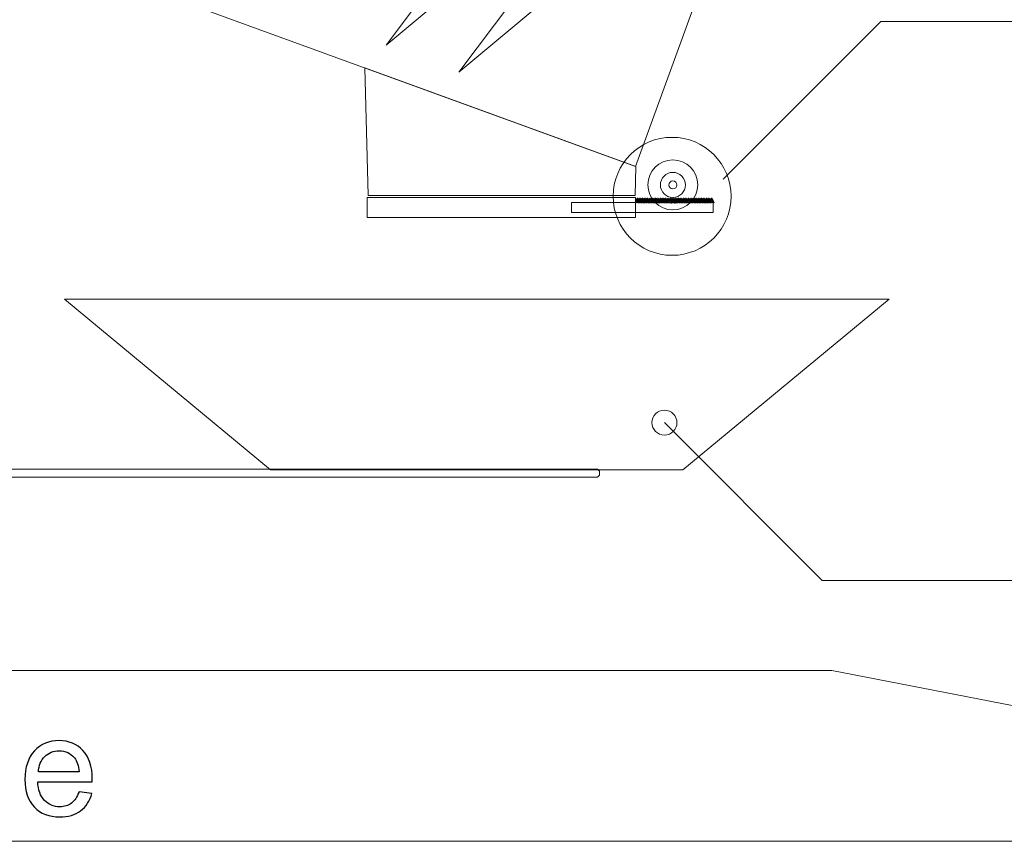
# Model space of a CAD drawing. Header units: millimetres. Extents: x -658 to -175, y -157 to 178.
# Tile 16 of 41: x -412 to -314, y -143 to -61. Entities that reach past the tile are written whole.
import ezdxf

# ---------------------------------------------------------------- set-up
doc = ezdxf.new("R2010")
doc.units = ezdxf.units.MM
doc.header["$MEASUREMENT"] = 0
doc.layers.add('Layer 1', color=7, linetype='Continuous')

msp = doc.modelspace()

# ---------------------------------------------------------------- linework, layer by layer
at = {"layer": 'Layer 1', "color": 2, "lineweight": 20}
msp.add_ellipse((-347.1315, -77.7979), major_axis=(0, 2.5), ratio=1, dxfattribs=at)
at = {"layer": 'Layer 1', "color": 7, "lineweight": 20}
for points in [[(-438.8393, 7.0029), (-438.8393, 7.0029), (-334.4894, -30.9773), (-334.4894, -30.9773), (-334.4894, -30.9773), (-334.4894, -30.9773), (-350.8551, -75.9417), (-350.8551, -75.9417), (-350.8551, -75.9417), (-350.8551, -75.9417), (-455.205, -37.9615), (-455.205, -37.9615), (-455.205, -37.9615), (-455.205, -37.9615), (-438.8393, 7.0029), (-438.8393, 7.0029)], [(-347.1315, -76.5479), (-346.4412, -76.5479), (-345.8815, -77.1076), (-345.8815, -77.7979), (-345.8815, -77.7979), (-345.8815, -78.4882), (-346.4412, -79.0479), (-347.1315, -79.0479), (-347.1315, -79.0479), (-347.8218, -79.0479), (-348.3815, -78.4882), (-348.3815, -77.7979), (-348.3815, -77.7979), (-348.3815, -77.1076), (-347.8218, -76.5479), (-347.1315, -76.5479)], [(-387.3849, -106.3078), (-387.3849, -106.3078), (-346.1264, -106.3078), (-346.1264, -106.3078), (-346.1264, -106.3078), (-346.1264, -106.3078), (-325.4971, -89.2217), (-325.4971, -89.2217), (-325.4971, -89.2217), (-325.4971, -89.2217), (-408.0141, -89.2217), (-408.0141, -89.2217), (-408.0141, -89.2217), (-408.0141, -89.2217), (-387.3849, -106.3078), (-387.3849, -106.3078)]]:
    msp.add_open_spline(points, degree=3, knots=[0, 0, 0, 0, 0.2, 0.2, 0.2, 0.2, 0.4, 0.4, 0.4, 0.4, 0.6, 0.6, 0.6, 0.6, 1, 1, 1, 1], dxfattribs=at)
at = {"layer": 'Layer 1', "color": 254, "lineweight": 20}
for points in [[(-366.4228, -55.932), (-366.4228, -55.932), (-359.2196, -36.1412), (-359.2196, -36.1412), (-359.2196, -36.1412), (-359.2196, -36.1412), (-349.7021, -27.3204), (-349.7021, -27.3204), (-349.7021, -27.3204), (-349.7021, -27.3204), (-355.9605, -37.3541), (-355.9605, -37.3541), (-355.9605, -37.3541), (-355.9605, -37.3541), (-375.8333, -63.803), (-375.8333, -63.803), (-375.8333, -63.803), (-375.8333, -63.803), (-366.4228, -55.932), (-366.4228, -55.932)], [(-359.1286, -58.6575), (-359.1286, -58.6575), (-351.9254, -38.8667), (-351.9254, -38.8667), (-351.9254, -38.8667), (-351.9254, -38.8667), (-342.4079, -30.0459), (-342.4079, -30.0459), (-342.4079, -30.0459), (-342.4079, -30.0459), (-348.6663, -40.0796), (-348.6663, -40.0796), (-348.6663, -40.0796), (-348.6663, -40.0796), (-368.5391, -66.5285), (-368.5391, -66.5285), (-368.5391, -66.5285), (-368.5391, -66.5285), (-359.1286, -58.6575), (-359.1286, -58.6575)]]:
    msp.add_open_spline(points, degree=3, knots=[0, 0, 0, 0, 0.1666667, 0.1666667, 0.1666667, 0.1666667, 0.3333333, 0.3333333, 0.3333333, 0.3333333, 0.5, 0.5, 0.5, 0.5, 0.6666667, 0.6666667, 0.6666667, 0.6666667, 1, 1, 1, 1], dxfattribs=at)
at = {"layer": 'Layer 1', "color": 250, "lineweight": 20}
for points in [[(-326.3207, -61.4485), (-326.3207, -61.4485), (-342.1081, -77.2359), (-342.1081, -77.2359)], [(-326.3207, -61.4485), (-326.3207, -61.4485), (-289.7205, -61.4491), (-289.7205, -61.4491)], [(-332.1816, -117.3781), (-332.1816, -117.3781), (-347.969, -101.5907), (-347.969, -101.5907)], [(-332.1816, -117.3781), (-332.1816, -117.3781), (-295.5814, -117.3775), (-295.5814, -117.3775)]]:
    msp.add_open_spline(points, degree=3, dxfattribs=at)
for points, knots in [([(-377.9366, -66.0848), (-377.9366, -66.0848), (-350.8224, -75.956), (-350.8224, -75.956), (-350.8224, -75.956), (-350.8224, -75.956), (-350.8885, -78.8664), (-350.8885, -78.8664), (-350.8885, -78.8664), (-350.8885, -78.8664), (-377.6114, -78.8664), (-377.6114, -78.8664), (-377.6114, -78.8664), (-377.6114, -78.8664), (-377.9366, -66.0848), (-377.9366, -66.0848)], [0, 0, 0, 0, 0.2, 0.2, 0.2, 0.2, 0.4, 0.4, 0.4, 0.4, 0.6, 0.6, 0.6, 0.6, 1, 1, 1, 1]), ([(-347.1315, -77.3979), (-346.9106, -77.3979), (-346.7315, -77.577), (-346.7315, -77.7979), (-346.7315, -77.7979), (-346.7315, -78.0188), (-346.9106, -78.1979), (-347.1315, -78.1979), (-347.1315, -78.1979), (-347.3524, -78.1979), (-347.5315, -78.0188), (-347.5315, -77.7979), (-347.5315, -77.7979), (-347.5315, -77.577), (-347.3524, -77.3979), (-347.1315, -77.3979)], [0, 0, 0, 0, 0.2, 0.2, 0.2, 0.2, 0.4, 0.4, 0.4, 0.4, 0.6, 0.6, 0.6, 0.6, 1, 1, 1, 1]), ([(-377.7038, -79.0566), (-377.7038, -79.0566), (-350.8844, -79.0566), (-350.8844, -79.0566), (-350.8844, -79.0566), (-350.8844, -79.0566), (-350.8844, -81.0566), (-350.8844, -81.0566), (-350.8844, -81.0566), (-350.8844, -81.0566), (-377.7038, -81.0566), (-377.7038, -81.0566), (-377.7038, -81.0566), (-377.7038, -81.0566), (-377.7038, -79.0566), (-377.7038, -79.0566)], [0, 0, 0, 0, 0.2, 0.2, 0.2, 0.2, 0.4, 0.4, 0.4, 0.4, 0.6, 0.6, 0.6, 0.6, 1, 1, 1, 1]), ([(-357.2723, -79.5609), (-357.2723, -79.5609), (-343.108, -79.5609), (-343.108, -79.5609), (-343.108, -79.5609), (-343.108, -79.5609), (-343.108, -80.5609), (-343.108, -80.5609), (-343.108, -80.5609), (-343.108, -80.5609), (-357.2723, -80.5609), (-357.2723, -80.5609), (-357.2723, -80.5609), (-357.2723, -80.5609), (-357.2723, -79.5609), (-357.2723, -79.5609)], [0, 0, 0, 0, 0.2, 0.2, 0.2, 0.2, 0.4, 0.4, 0.4, 0.4, 0.6, 0.6, 0.6, 0.6, 1, 1, 1, 1]), ([(-347.969, -102.8407), (-347.2786, -102.8407), (-346.719, -102.2811), (-346.719, -101.5907), (-346.719, -101.5907), (-346.719, -100.9003), (-347.2786, -100.3407), (-347.969, -100.3407), (-347.969, -100.3407), (-348.6593, -100.3407), (-349.219, -100.9003), (-349.219, -101.5907), (-349.219, -101.5907), (-349.219, -102.2811), (-348.6593, -102.8407), (-347.969, -102.8407)], [0, 0, 0, 0, 0.2, 0.2, 0.2, 0.2, 0.4, 0.4, 0.4, 0.4, 0.6, 0.6, 0.6, 0.6, 1, 1, 1, 1]), ([(-502.573, -106.2558), (-502.573, -106.2558), (-354.6735, -106.2558), (-354.6735, -106.2558), (-354.6735, -106.2558), (-354.6735, -106.2558), (-354.4735, -106.4558), (-354.4735, -106.4558), (-354.4735, -106.4558), (-354.4735, -106.4558), (-354.4735, -106.8495), (-354.4735, -106.8495), (-354.4735, -106.8495), (-354.4735, -106.8495), (-354.6735, -107.0495), (-354.6735, -107.0495), (-354.6735, -107.0495), (-354.6735, -107.0495), (-502.573, -107.0495), (-502.573, -107.0495), (-502.573, -107.0495), (-502.573, -107.0495), (-502.773, -106.8495), (-502.773, -106.8495), (-502.773, -106.8495), (-502.773, -106.8495), (-502.773, -106.4558), (-502.773, -106.4558), (-502.773, -106.4558), (-502.773, -106.4558), (-502.573, -106.2558), (-502.573, -106.2558)], [0, 0, 0, 0, 0.1111111, 0.1111111, 0.1111111, 0.1111111, 0.2222222, 0.2222222, 0.2222222, 0.2222222, 0.3333333, 0.3333333, 0.3333333, 0.3333333, 0.4444444, 0.4444444, 0.4444444, 0.4444444, 0.5555556, 0.5555556, 0.5555556, 0.5555556, 0.6666667, 0.6666667, 0.6666667, 0.6666667, 0.7777778, 0.7777778, 0.7777778, 0.7777778, 1, 1, 1, 1])]:
    msp.add_open_spline(points, degree=3, knots=knots, dxfattribs=at)
at = {"layer": 'Layer 1', "color": 252, "lineweight": 20}
msp.add_open_spline([(-347.2087, -73.0374), (-343.9481, -73.0374), (-341.3048, -75.6806), (-341.3048, -78.9413), (-341.3048, -78.9413), (-341.3048, -82.2019), (-343.9481, -84.8451), (-347.2087, -84.8451), (-347.2087, -84.8451), (-350.4693, -84.8451), (-353.1126, -82.2019), (-353.1126, -78.9413), (-353.1126, -78.9413), (-353.1126, -75.6806), (-350.4693, -73.0374), (-347.2087, -73.0374)], degree=3, knots=[0, 0, 0, 0, 0.2, 0.2, 0.2, 0.2, 0.4, 0.4, 0.4, 0.4, 0.6, 0.6, 0.6, 0.6, 1, 1, 1, 1], dxfattribs=at)
at = {"layer": 'Layer 1', "color": 250}
for points, knots in [([(-350.7155, -79.1264), (-350.7155, -79.1264), (-350.8928, -79.5962), (-350.8928, -79.5962), (-350.8928, -79.5962), (-350.8928, -79.5962), (-350.8076, -79.5962), (-350.8076, -79.5962), (-350.8076, -79.5962), (-350.8076, -79.5962), (-350.7071, -79.3148), (-350.7071, -79.3148), (-350.7071, -79.3148), (-350.6962, -79.2845), (-350.6861, -79.253), (-350.6769, -79.2202), (-350.6769, -79.2202), (-350.6698, -79.245), (-350.66, -79.2747), (-350.6472, -79.3096), (-350.6472, -79.3096), (-350.6472, -79.3096), (-350.5428, -79.5962), (-350.5428, -79.5962), (-350.5428, -79.5962), (-350.5428, -79.5962), (-350.461, -79.5962), (-350.461, -79.5962), (-350.461, -79.5962), (-350.461, -79.5962), (-350.6389, -79.1264), (-350.6389, -79.1264), (-350.6389, -79.1264), (-350.6389, -79.1264), (-350.7155, -79.1264), (-350.7155, -79.1264)], [0, 0, 0, 0, 0.1, 0.1, 0.1, 0.1, 0.2, 0.2, 0.2, 0.2, 0.3, 0.3, 0.3, 0.3, 0.4, 0.4, 0.4, 0.4, 0.5, 0.5, 0.5, 0.5, 0.6, 0.6, 0.6, 0.6, 0.7, 0.7, 0.7, 0.7, 0.8, 0.8, 0.8, 0.8, 1, 1, 1, 1]), ([(-350.4592, -79.1183), (-350.4592, -79.1183), (-350.6365, -79.5881), (-350.6365, -79.5881), (-350.6365, -79.5881), (-350.6365, -79.5881), (-350.5513, -79.5881), (-350.5513, -79.5881), (-350.5513, -79.5881), (-350.5513, -79.5881), (-350.4508, -79.3067), (-350.4508, -79.3067), (-350.4508, -79.3067), (-350.4399, -79.2764), (-350.4298, -79.2449), (-350.4206, -79.2121), (-350.4206, -79.2121), (-350.4135, -79.2369), (-350.4037, -79.2666), (-350.3909, -79.3015), (-350.3909, -79.3015), (-350.3909, -79.3015), (-350.2865, -79.5881), (-350.2865, -79.5881), (-350.2865, -79.5881), (-350.2865, -79.5881), (-350.2047, -79.5881), (-350.2047, -79.5881), (-350.2047, -79.5881), (-350.2047, -79.5881), (-350.3826, -79.1183), (-350.3826, -79.1183), (-350.3826, -79.1183), (-350.3826, -79.1183), (-350.4592, -79.1183), (-350.4592, -79.1183)], [0, 0, 0, 0, 0.1, 0.1, 0.1, 0.1, 0.2, 0.2, 0.2, 0.2, 0.3, 0.3, 0.3, 0.3, 0.4, 0.4, 0.4, 0.4, 0.5, 0.5, 0.5, 0.5, 0.6, 0.6, 0.6, 0.6, 0.7, 0.7, 0.7, 0.7, 0.8, 0.8, 0.8, 0.8, 1, 1, 1, 1]), ([(-350.2053, -79.1296), (-350.2053, -79.1296), (-350.3826, -79.5994), (-350.3826, -79.5994), (-350.3826, -79.5994), (-350.3826, -79.5994), (-350.2974, -79.5994), (-350.2974, -79.5994), (-350.2974, -79.5994), (-350.2974, -79.5994), (-350.1969, -79.318), (-350.1969, -79.318), (-350.1969, -79.318), (-350.186, -79.2877), (-350.1759, -79.2562), (-350.1667, -79.2234), (-350.1667, -79.2234), (-350.1596, -79.2482), (-350.1498, -79.2779), (-350.137, -79.3128), (-350.137, -79.3128), (-350.137, -79.3128), (-350.0326, -79.5994), (-350.0326, -79.5994), (-350.0326, -79.5994), (-350.0326, -79.5994), (-349.9508, -79.5994), (-349.9508, -79.5994), (-349.9508, -79.5994), (-349.9508, -79.5994), (-350.1287, -79.1296), (-350.1287, -79.1296), (-350.1287, -79.1296), (-350.1287, -79.1296), (-350.2053, -79.1296), (-350.2053, -79.1296)], [0, 0, 0, 0, 0.1, 0.1, 0.1, 0.1, 0.2, 0.2, 0.2, 0.2, 0.3, 0.3, 0.3, 0.3, 0.4, 0.4, 0.4, 0.4, 0.5, 0.5, 0.5, 0.5, 0.6, 0.6, 0.6, 0.6, 0.7, 0.7, 0.7, 0.7, 0.8, 0.8, 0.8, 0.8, 1, 1, 1, 1]), ([(-349.9523, -79.1284), (-349.9523, -79.1284), (-350.1296, -79.5982), (-350.1296, -79.5982), (-350.1296, -79.5982), (-350.1296, -79.5982), (-350.0444, -79.5982), (-350.0444, -79.5982), (-350.0444, -79.5982), (-350.0444, -79.5982), (-349.9439, -79.3168), (-349.9439, -79.3168), (-349.9439, -79.3168), (-349.933, -79.2865), (-349.9229, -79.255), (-349.9137, -79.2222), (-349.9137, -79.2222), (-349.9066, -79.247), (-349.8968, -79.2767), (-349.884, -79.3116), (-349.884, -79.3116), (-349.884, -79.3116), (-349.7796, -79.5982), (-349.7796, -79.5982), (-349.7796, -79.5982), (-349.7796, -79.5982), (-349.6978, -79.5982), (-349.6978, -79.5982), (-349.6978, -79.5982), (-349.6978, -79.5982), (-349.8757, -79.1284), (-349.8757, -79.1284), (-349.8757, -79.1284), (-349.8757, -79.1284), (-349.9523, -79.1284), (-349.9523, -79.1284)], [0, 0, 0, 0, 0.1, 0.1, 0.1, 0.1, 0.2, 0.2, 0.2, 0.2, 0.3, 0.3, 0.3, 0.3, 0.4, 0.4, 0.4, 0.4, 0.5, 0.5, 0.5, 0.5, 0.6, 0.6, 0.6, 0.6, 0.7, 0.7, 0.7, 0.7, 0.8, 0.8, 0.8, 0.8, 1, 1, 1, 1]), ([(-349.6962, -79.1257), (-349.6962, -79.1257), (-349.8735, -79.5955), (-349.8735, -79.5955), (-349.8735, -79.5955), (-349.8735, -79.5955), (-349.7883, -79.5955), (-349.7883, -79.5955), (-349.7883, -79.5955), (-349.7883, -79.5955), (-349.6878, -79.3141), (-349.6878, -79.3141), (-349.6878, -79.3141), (-349.6769, -79.2838), (-349.6668, -79.2523), (-349.6576, -79.2195), (-349.6576, -79.2195), (-349.6505, -79.2443), (-349.6407, -79.274), (-349.6279, -79.3089), (-349.6279, -79.3089), (-349.6279, -79.3089), (-349.5235, -79.5955), (-349.5235, -79.5955), (-349.5235, -79.5955), (-349.5235, -79.5955), (-349.4417, -79.5955), (-349.4417, -79.5955), (-349.4417, -79.5955), (-349.4417, -79.5955), (-349.6196, -79.1257), (-349.6196, -79.1257), (-349.6196, -79.1257), (-349.6196, -79.1257), (-349.6962, -79.1257), (-349.6962, -79.1257)], [0, 0, 0, 0, 0.1, 0.1, 0.1, 0.1, 0.2, 0.2, 0.2, 0.2, 0.3, 0.3, 0.3, 0.3, 0.4, 0.4, 0.4, 0.4, 0.5, 0.5, 0.5, 0.5, 0.6, 0.6, 0.6, 0.6, 0.7, 0.7, 0.7, 0.7, 0.8, 0.8, 0.8, 0.8, 1, 1, 1, 1]), ([(-349.4295, -79.1259), (-349.4295, -79.1259), (-349.6068, -79.5957), (-349.6068, -79.5957), (-349.6068, -79.5957), (-349.6068, -79.5957), (-349.5216, -79.5957), (-349.5216, -79.5957), (-349.5216, -79.5957), (-349.5216, -79.5957), (-349.4211, -79.3143), (-349.4211, -79.3143), (-349.4211, -79.3143), (-349.4102, -79.284), (-349.4001, -79.2525), (-349.3909, -79.2197), (-349.3909, -79.2197), (-349.3838, -79.2445), (-349.374, -79.2742), (-349.3612, -79.3091), (-349.3612, -79.3091), (-349.3612, -79.3091), (-349.2568, -79.5957), (-349.2568, -79.5957), (-349.2568, -79.5957), (-349.2568, -79.5957), (-349.175, -79.5957), (-349.175, -79.5957), (-349.175, -79.5957), (-349.175, -79.5957), (-349.3529, -79.1259), (-349.3529, -79.1259), (-349.3529, -79.1259), (-349.3529, -79.1259), (-349.4295, -79.1259), (-349.4295, -79.1259)], [0, 0, 0, 0, 0.1, 0.1, 0.1, 0.1, 0.2, 0.2, 0.2, 0.2, 0.3, 0.3, 0.3, 0.3, 0.4, 0.4, 0.4, 0.4, 0.5, 0.5, 0.5, 0.5, 0.6, 0.6, 0.6, 0.6, 0.7, 0.7, 0.7, 0.7, 0.8, 0.8, 0.8, 0.8, 1, 1, 1, 1]), ([(-349.1756, -79.1372), (-349.1756, -79.1372), (-349.3529, -79.607), (-349.3529, -79.607), (-349.3529, -79.607), (-349.3529, -79.607), (-349.2677, -79.607), (-349.2677, -79.607), (-349.2677, -79.607), (-349.2677, -79.607), (-349.1672, -79.3256), (-349.1672, -79.3256), (-349.1672, -79.3256), (-349.1563, -79.2953), (-349.1462, -79.2638), (-349.137, -79.231), (-349.137, -79.231), (-349.1299, -79.2558), (-349.1201, -79.2855), (-349.1073, -79.3204), (-349.1073, -79.3204), (-349.1073, -79.3204), (-349.0029, -79.607), (-349.0029, -79.607), (-349.0029, -79.607), (-349.0029, -79.607), (-348.9211, -79.607), (-348.9211, -79.607), (-348.9211, -79.607), (-348.9211, -79.607), (-349.099, -79.1372), (-349.099, -79.1372), (-349.099, -79.1372), (-349.099, -79.1372), (-349.1756, -79.1372), (-349.1756, -79.1372)], [0, 0, 0, 0, 0.1, 0.1, 0.1, 0.1, 0.2, 0.2, 0.2, 0.2, 0.3, 0.3, 0.3, 0.3, 0.4, 0.4, 0.4, 0.4, 0.5, 0.5, 0.5, 0.5, 0.6, 0.6, 0.6, 0.6, 0.7, 0.7, 0.7, 0.7, 0.8, 0.8, 0.8, 0.8, 1, 1, 1, 1]), ([(-348.9226, -79.136), (-348.9226, -79.136), (-349.0999, -79.6058), (-349.0999, -79.6058), (-349.0999, -79.6058), (-349.0999, -79.6058), (-349.0147, -79.6058), (-349.0147, -79.6058), (-349.0147, -79.6058), (-349.0147, -79.6058), (-348.9142, -79.3244), (-348.9142, -79.3244), (-348.9142, -79.3244), (-348.9033, -79.2941), (-348.8932, -79.2626), (-348.884, -79.2298), (-348.884, -79.2298), (-348.8769, -79.2546), (-348.8671, -79.2843), (-348.8543, -79.3192), (-348.8543, -79.3192), (-348.8543, -79.3192), (-348.7499, -79.6058), (-348.7499, -79.6058), (-348.7499, -79.6058), (-348.7499, -79.6058), (-348.6681, -79.6058), (-348.6681, -79.6058), (-348.6681, -79.6058), (-348.6681, -79.6058), (-348.846, -79.136), (-348.846, -79.136), (-348.846, -79.136), (-348.846, -79.136), (-348.9226, -79.136), (-348.9226, -79.136)], [0, 0, 0, 0, 0.1, 0.1, 0.1, 0.1, 0.2, 0.2, 0.2, 0.2, 0.3, 0.3, 0.3, 0.3, 0.4, 0.4, 0.4, 0.4, 0.5, 0.5, 0.5, 0.5, 0.6, 0.6, 0.6, 0.6, 0.7, 0.7, 0.7, 0.7, 0.8, 0.8, 0.8, 0.8, 1, 1, 1, 1]), ([(-348.6668, -79.1288), (-348.6668, -79.1288), (-348.8441, -79.5986), (-348.8441, -79.5986), (-348.8441, -79.5986), (-348.8441, -79.5986), (-348.7589, -79.5986), (-348.7589, -79.5986), (-348.7589, -79.5986), (-348.7589, -79.5986), (-348.6584, -79.3172), (-348.6584, -79.3172), (-348.6584, -79.3172), (-348.6475, -79.2869), (-348.6374, -79.2554), (-348.6282, -79.2226), (-348.6282, -79.2226), (-348.6211, -79.2474), (-348.6113, -79.2771), (-348.5985, -79.312), (-348.5985, -79.312), (-348.5985, -79.312), (-348.4941, -79.5986), (-348.4941, -79.5986), (-348.4941, -79.5986), (-348.4941, -79.5986), (-348.4123, -79.5986), (-348.4123, -79.5986), (-348.4123, -79.5986), (-348.4123, -79.5986), (-348.5902, -79.1288), (-348.5902, -79.1288), (-348.5902, -79.1288), (-348.5902, -79.1288), (-348.6668, -79.1288), (-348.6668, -79.1288)], [0, 0, 0, 0, 0.1, 0.1, 0.1, 0.1, 0.2, 0.2, 0.2, 0.2, 0.3, 0.3, 0.3, 0.3, 0.4, 0.4, 0.4, 0.4, 0.5, 0.5, 0.5, 0.5, 0.6, 0.6, 0.6, 0.6, 0.7, 0.7, 0.7, 0.7, 0.8, 0.8, 0.8, 0.8, 1, 1, 1, 1]), ([(-348.4105, -79.1207), (-348.4105, -79.1207), (-348.5878, -79.5905), (-348.5878, -79.5905), (-348.5878, -79.5905), (-348.5878, -79.5905), (-348.5026, -79.5905), (-348.5026, -79.5905), (-348.5026, -79.5905), (-348.5026, -79.5905), (-348.4021, -79.3091), (-348.4021, -79.3091), (-348.4021, -79.3091), (-348.3912, -79.2788), (-348.3811, -79.2473), (-348.3719, -79.2145), (-348.3719, -79.2145), (-348.3648, -79.2393), (-348.355, -79.269), (-348.3422, -79.3039), (-348.3422, -79.3039), (-348.3422, -79.3039), (-348.2378, -79.5905), (-348.2378, -79.5905), (-348.2378, -79.5905), (-348.2378, -79.5905), (-348.156, -79.5905), (-348.156, -79.5905), (-348.156, -79.5905), (-348.156, -79.5905), (-348.3339, -79.1207), (-348.3339, -79.1207), (-348.3339, -79.1207), (-348.3339, -79.1207), (-348.4105, -79.1207), (-348.4105, -79.1207)], [0, 0, 0, 0, 0.1, 0.1, 0.1, 0.1, 0.2, 0.2, 0.2, 0.2, 0.3, 0.3, 0.3, 0.3, 0.4, 0.4, 0.4, 0.4, 0.5, 0.5, 0.5, 0.5, 0.6, 0.6, 0.6, 0.6, 0.7, 0.7, 0.7, 0.7, 0.8, 0.8, 0.8, 0.8, 1, 1, 1, 1]), ([(-348.1566, -79.132), (-348.1566, -79.132), (-348.3339, -79.6018), (-348.3339, -79.6018), (-348.3339, -79.6018), (-348.3339, -79.6018), (-348.2487, -79.6018), (-348.2487, -79.6018), (-348.2487, -79.6018), (-348.2487, -79.6018), (-348.1482, -79.3204), (-348.1482, -79.3204), (-348.1482, -79.3204), (-348.1373, -79.2901), (-348.1272, -79.2586), (-348.118, -79.2258), (-348.118, -79.2258), (-348.1109, -79.2506), (-348.1011, -79.2803), (-348.0883, -79.3152), (-348.0883, -79.3152), (-348.0883, -79.3152), (-347.9839, -79.6018), (-347.9839, -79.6018), (-347.9839, -79.6018), (-347.9839, -79.6018), (-347.9021, -79.6018), (-347.9021, -79.6018), (-347.9021, -79.6018), (-347.9021, -79.6018), (-348.08, -79.132), (-348.08, -79.132), (-348.08, -79.132), (-348.08, -79.132), (-348.1566, -79.132), (-348.1566, -79.132)], [0, 0, 0, 0, 0.1, 0.1, 0.1, 0.1, 0.2, 0.2, 0.2, 0.2, 0.3, 0.3, 0.3, 0.3, 0.4, 0.4, 0.4, 0.4, 0.5, 0.5, 0.5, 0.5, 0.6, 0.6, 0.6, 0.6, 0.7, 0.7, 0.7, 0.7, 0.8, 0.8, 0.8, 0.8, 1, 1, 1, 1]), ([(-347.9036, -79.1308), (-347.9036, -79.1308), (-348.0809, -79.6006), (-348.0809, -79.6006), (-348.0809, -79.6006), (-348.0809, -79.6006), (-347.9957, -79.6006), (-347.9957, -79.6006), (-347.9957, -79.6006), (-347.9957, -79.6006), (-347.8952, -79.3192), (-347.8952, -79.3192), (-347.8952, -79.3192), (-347.8843, -79.2889), (-347.8742, -79.2574), (-347.865, -79.2246), (-347.865, -79.2246), (-347.8579, -79.2494), (-347.8481, -79.2791), (-347.8353, -79.314), (-347.8353, -79.314), (-347.8353, -79.314), (-347.7309, -79.6006), (-347.7309, -79.6006), (-347.7309, -79.6006), (-347.7309, -79.6006), (-347.6491, -79.6006), (-347.6491, -79.6006), (-347.6491, -79.6006), (-347.6491, -79.6006), (-347.827, -79.1308), (-347.827, -79.1308), (-347.827, -79.1308), (-347.827, -79.1308), (-347.9036, -79.1308), (-347.9036, -79.1308)], [0, 0, 0, 0, 0.1, 0.1, 0.1, 0.1, 0.2, 0.2, 0.2, 0.2, 0.3, 0.3, 0.3, 0.3, 0.4, 0.4, 0.4, 0.4, 0.5, 0.5, 0.5, 0.5, 0.6, 0.6, 0.6, 0.6, 0.7, 0.7, 0.7, 0.7, 0.8, 0.8, 0.8, 0.8, 1, 1, 1, 1]), ([(-347.6475, -79.1281), (-347.6475, -79.1281), (-347.8248, -79.5979), (-347.8248, -79.5979), (-347.8248, -79.5979), (-347.8248, -79.5979), (-347.7396, -79.5979), (-347.7396, -79.5979), (-347.7396, -79.5979), (-347.7396, -79.5979), (-347.6391, -79.3165), (-347.6391, -79.3165), (-347.6391, -79.3165), (-347.6282, -79.2862), (-347.6181, -79.2547), (-347.6089, -79.2219), (-347.6089, -79.2219), (-347.6018, -79.2467), (-347.592, -79.2764), (-347.5792, -79.3113), (-347.5792, -79.3113), (-347.5792, -79.3113), (-347.4748, -79.5979), (-347.4748, -79.5979), (-347.4748, -79.5979), (-347.4748, -79.5979), (-347.393, -79.5979), (-347.393, -79.5979), (-347.393, -79.5979), (-347.393, -79.5979), (-347.5709, -79.1281), (-347.5709, -79.1281), (-347.5709, -79.1281), (-347.5709, -79.1281), (-347.6475, -79.1281), (-347.6475, -79.1281)], [0, 0, 0, 0, 0.1, 0.1, 0.1, 0.1, 0.2, 0.2, 0.2, 0.2, 0.3, 0.3, 0.3, 0.3, 0.4, 0.4, 0.4, 0.4, 0.5, 0.5, 0.5, 0.5, 0.6, 0.6, 0.6, 0.6, 0.7, 0.7, 0.7, 0.7, 0.8, 0.8, 0.8, 0.8, 1, 1, 1, 1]), ([(-347.3808, -79.1283), (-347.3808, -79.1283), (-347.5581, -79.5981), (-347.5581, -79.5981), (-347.5581, -79.5981), (-347.5581, -79.5981), (-347.4729, -79.5981), (-347.4729, -79.5981), (-347.4729, -79.5981), (-347.4729, -79.5981), (-347.3724, -79.3167), (-347.3724, -79.3167), (-347.3724, -79.3167), (-347.3615, -79.2864), (-347.3514, -79.2549), (-347.3422, -79.2221), (-347.3422, -79.2221), (-347.3351, -79.2469), (-347.3253, -79.2766), (-347.3125, -79.3115), (-347.3125, -79.3115), (-347.3125, -79.3115), (-347.2081, -79.5981), (-347.2081, -79.5981), (-347.2081, -79.5981), (-347.2081, -79.5981), (-347.1263, -79.5981), (-347.1263, -79.5981), (-347.1263, -79.5981), (-347.1263, -79.5981), (-347.3042, -79.1283), (-347.3042, -79.1283), (-347.3042, -79.1283), (-347.3042, -79.1283), (-347.3808, -79.1283), (-347.3808, -79.1283)], [0, 0, 0, 0, 0.1, 0.1, 0.1, 0.1, 0.2, 0.2, 0.2, 0.2, 0.3, 0.3, 0.3, 0.3, 0.4, 0.4, 0.4, 0.4, 0.5, 0.5, 0.5, 0.5, 0.6, 0.6, 0.6, 0.6, 0.7, 0.7, 0.7, 0.7, 0.8, 0.8, 0.8, 0.8, 1, 1, 1, 1]), ([(-347.1269, -79.1396), (-347.1269, -79.1396), (-347.3042, -79.6094), (-347.3042, -79.6094), (-347.3042, -79.6094), (-347.3042, -79.6094), (-347.219, -79.6094), (-347.219, -79.6094), (-347.219, -79.6094), (-347.219, -79.6094), (-347.1185, -79.328), (-347.1185, -79.328), (-347.1185, -79.328), (-347.1076, -79.2977), (-347.0975, -79.2662), (-347.0883, -79.2334), (-347.0883, -79.2334), (-347.0812, -79.2582), (-347.0714, -79.2879), (-347.0586, -79.3228), (-347.0586, -79.3228), (-347.0586, -79.3228), (-346.9542, -79.6094), (-346.9542, -79.6094), (-346.9542, -79.6094), (-346.9542, -79.6094), (-346.8724, -79.6094), (-346.8724, -79.6094), (-346.8724, -79.6094), (-346.8724, -79.6094), (-347.0503, -79.1396), (-347.0503, -79.1396), (-347.0503, -79.1396), (-347.0503, -79.1396), (-347.1269, -79.1396), (-347.1269, -79.1396)], [0, 0, 0, 0, 0.1, 0.1, 0.1, 0.1, 0.2, 0.2, 0.2, 0.2, 0.3, 0.3, 0.3, 0.3, 0.4, 0.4, 0.4, 0.4, 0.5, 0.5, 0.5, 0.5, 0.6, 0.6, 0.6, 0.6, 0.7, 0.7, 0.7, 0.7, 0.8, 0.8, 0.8, 0.8, 1, 1, 1, 1]), ([(-346.8739, -79.1384), (-346.8739, -79.1384), (-347.0512, -79.6082), (-347.0512, -79.6082), (-347.0512, -79.6082), (-347.0512, -79.6082), (-346.966, -79.6082), (-346.966, -79.6082), (-346.966, -79.6082), (-346.966, -79.6082), (-346.8655, -79.3268), (-346.8655, -79.3268), (-346.8655, -79.3268), (-346.8546, -79.2965), (-346.8445, -79.265), (-346.8353, -79.2322), (-346.8353, -79.2322), (-346.8282, -79.257), (-346.8184, -79.2867), (-346.8056, -79.3216), (-346.8056, -79.3216), (-346.8056, -79.3216), (-346.7012, -79.6082), (-346.7012, -79.6082), (-346.7012, -79.6082), (-346.7012, -79.6082), (-346.6194, -79.6082), (-346.6194, -79.6082), (-346.6194, -79.6082), (-346.6194, -79.6082), (-346.7973, -79.1384), (-346.7973, -79.1384), (-346.7973, -79.1384), (-346.7973, -79.1384), (-346.8739, -79.1384), (-346.8739, -79.1384)], [0, 0, 0, 0, 0.1, 0.1, 0.1, 0.1, 0.2, 0.2, 0.2, 0.2, 0.3, 0.3, 0.3, 0.3, 0.4, 0.4, 0.4, 0.4, 0.5, 0.5, 0.5, 0.5, 0.6, 0.6, 0.6, 0.6, 0.7, 0.7, 0.7, 0.7, 0.8, 0.8, 0.8, 0.8, 1, 1, 1, 1]), ([(-346.6255, -79.1285), (-346.6255, -79.1285), (-346.8028, -79.5983), (-346.8028, -79.5983), (-346.8028, -79.5983), (-346.8028, -79.5983), (-346.7176, -79.5983), (-346.7176, -79.5983), (-346.7176, -79.5983), (-346.7176, -79.5983), (-346.6171, -79.3169), (-346.6171, -79.3169), (-346.6171, -79.3169), (-346.6062, -79.2866), (-346.5961, -79.2551), (-346.5869, -79.2223), (-346.5869, -79.2223), (-346.5798, -79.2471), (-346.57, -79.2768), (-346.5572, -79.3117), (-346.5572, -79.3117), (-346.5572, -79.3117), (-346.4528, -79.5983), (-346.4528, -79.5983), (-346.4528, -79.5983), (-346.4528, -79.5983), (-346.371, -79.5983), (-346.371, -79.5983), (-346.371, -79.5983), (-346.371, -79.5983), (-346.5489, -79.1285), (-346.5489, -79.1285), (-346.5489, -79.1285), (-346.5489, -79.1285), (-346.6255, -79.1285), (-346.6255, -79.1285)], [0, 0, 0, 0, 0.1, 0.1, 0.1, 0.1, 0.2, 0.2, 0.2, 0.2, 0.3, 0.3, 0.3, 0.3, 0.4, 0.4, 0.4, 0.4, 0.5, 0.5, 0.5, 0.5, 0.6, 0.6, 0.6, 0.6, 0.7, 0.7, 0.7, 0.7, 0.8, 0.8, 0.8, 0.8, 1, 1, 1, 1]), ([(-346.3692, -79.1204), (-346.3692, -79.1204), (-346.5465, -79.5902), (-346.5465, -79.5902), (-346.5465, -79.5902), (-346.5465, -79.5902), (-346.4613, -79.5902), (-346.4613, -79.5902), (-346.4613, -79.5902), (-346.4613, -79.5902), (-346.3608, -79.3088), (-346.3608, -79.3088), (-346.3608, -79.3088), (-346.3499, -79.2785), (-346.3398, -79.247), (-346.3306, -79.2142), (-346.3306, -79.2142), (-346.3235, -79.239), (-346.3137, -79.2687), (-346.3009, -79.3036), (-346.3009, -79.3036), (-346.3009, -79.3036), (-346.1965, -79.5902), (-346.1965, -79.5902), (-346.1965, -79.5902), (-346.1965, -79.5902), (-346.1147, -79.5902), (-346.1147, -79.5902), (-346.1147, -79.5902), (-346.1147, -79.5902), (-346.2926, -79.1204), (-346.2926, -79.1204), (-346.2926, -79.1204), (-346.2926, -79.1204), (-346.3692, -79.1204), (-346.3692, -79.1204)], [0, 0, 0, 0, 0.1, 0.1, 0.1, 0.1, 0.2, 0.2, 0.2, 0.2, 0.3, 0.3, 0.3, 0.3, 0.4, 0.4, 0.4, 0.4, 0.5, 0.5, 0.5, 0.5, 0.6, 0.6, 0.6, 0.6, 0.7, 0.7, 0.7, 0.7, 0.8, 0.8, 0.8, 0.8, 1, 1, 1, 1]), ([(-346.1153, -79.1317), (-346.1153, -79.1317), (-346.2926, -79.6015), (-346.2926, -79.6015), (-346.2926, -79.6015), (-346.2926, -79.6015), (-346.2074, -79.6015), (-346.2074, -79.6015), (-346.2074, -79.6015), (-346.2074, -79.6015), (-346.1069, -79.3201), (-346.1069, -79.3201), (-346.1069, -79.3201), (-346.096, -79.2898), (-346.0859, -79.2583), (-346.0767, -79.2255), (-346.0767, -79.2255), (-346.0696, -79.2503), (-346.0598, -79.28), (-346.047, -79.3149), (-346.047, -79.3149), (-346.047, -79.3149), (-345.9426, -79.6015), (-345.9426, -79.6015), (-345.9426, -79.6015), (-345.9426, -79.6015), (-345.8608, -79.6015), (-345.8608, -79.6015), (-345.8608, -79.6015), (-345.8608, -79.6015), (-346.0387, -79.1317), (-346.0387, -79.1317), (-346.0387, -79.1317), (-346.0387, -79.1317), (-346.1153, -79.1317), (-346.1153, -79.1317)], [0, 0, 0, 0, 0.1, 0.1, 0.1, 0.1, 0.2, 0.2, 0.2, 0.2, 0.3, 0.3, 0.3, 0.3, 0.4, 0.4, 0.4, 0.4, 0.5, 0.5, 0.5, 0.5, 0.6, 0.6, 0.6, 0.6, 0.7, 0.7, 0.7, 0.7, 0.8, 0.8, 0.8, 0.8, 1, 1, 1, 1]), ([(-345.8623, -79.1305), (-345.8623, -79.1305), (-346.0396, -79.6003), (-346.0396, -79.6003), (-346.0396, -79.6003), (-346.0396, -79.6003), (-345.9544, -79.6003), (-345.9544, -79.6003), (-345.9544, -79.6003), (-345.9544, -79.6003), (-345.8539, -79.3189), (-345.8539, -79.3189), (-345.8539, -79.3189), (-345.843, -79.2886), (-345.8329, -79.2571), (-345.8237, -79.2243), (-345.8237, -79.2243), (-345.8166, -79.2491), (-345.8068, -79.2788), (-345.794, -79.3137), (-345.794, -79.3137), (-345.794, -79.3137), (-345.6896, -79.6003), (-345.6896, -79.6003), (-345.6896, -79.6003), (-345.6896, -79.6003), (-345.6078, -79.6003), (-345.6078, -79.6003), (-345.6078, -79.6003), (-345.6078, -79.6003), (-345.7857, -79.1305), (-345.7857, -79.1305), (-345.7857, -79.1305), (-345.7857, -79.1305), (-345.8623, -79.1305), (-345.8623, -79.1305)], [0, 0, 0, 0, 0.1, 0.1, 0.1, 0.1, 0.2, 0.2, 0.2, 0.2, 0.3, 0.3, 0.3, 0.3, 0.4, 0.4, 0.4, 0.4, 0.5, 0.5, 0.5, 0.5, 0.6, 0.6, 0.6, 0.6, 0.7, 0.7, 0.7, 0.7, 0.8, 0.8, 0.8, 0.8, 1, 1, 1, 1]), ([(-345.6062, -79.1278), (-345.6062, -79.1278), (-345.7835, -79.5976), (-345.7835, -79.5976), (-345.7835, -79.5976), (-345.7835, -79.5976), (-345.6983, -79.5976), (-345.6983, -79.5976), (-345.6983, -79.5976), (-345.6983, -79.5976), (-345.5978, -79.3162), (-345.5978, -79.3162), (-345.5978, -79.3162), (-345.5869, -79.2859), (-345.5768, -79.2544), (-345.5676, -79.2216), (-345.5676, -79.2216), (-345.5605, -79.2464), (-345.5507, -79.2761), (-345.5379, -79.311), (-345.5379, -79.311), (-345.5379, -79.311), (-345.4335, -79.5976), (-345.4335, -79.5976), (-345.4335, -79.5976), (-345.4335, -79.5976), (-345.3517, -79.5976), (-345.3517, -79.5976), (-345.3517, -79.5976), (-345.3517, -79.5976), (-345.5296, -79.1278), (-345.5296, -79.1278), (-345.5296, -79.1278), (-345.5296, -79.1278), (-345.6062, -79.1278), (-345.6062, -79.1278)], [0, 0, 0, 0, 0.1, 0.1, 0.1, 0.1, 0.2, 0.2, 0.2, 0.2, 0.3, 0.3, 0.3, 0.3, 0.4, 0.4, 0.4, 0.4, 0.5, 0.5, 0.5, 0.5, 0.6, 0.6, 0.6, 0.6, 0.7, 0.7, 0.7, 0.7, 0.8, 0.8, 0.8, 0.8, 1, 1, 1, 1]), ([(-345.3395, -79.128), (-345.3395, -79.128), (-345.5168, -79.5978), (-345.5168, -79.5978), (-345.5168, -79.5978), (-345.5168, -79.5978), (-345.4316, -79.5978), (-345.4316, -79.5978), (-345.4316, -79.5978), (-345.4316, -79.5978), (-345.3311, -79.3164), (-345.3311, -79.3164), (-345.3311, -79.3164), (-345.3202, -79.2861), (-345.3101, -79.2546), (-345.3009, -79.2218), (-345.3009, -79.2218), (-345.2938, -79.2466), (-345.284, -79.2763), (-345.2712, -79.3112), (-345.2712, -79.3112), (-345.2712, -79.3112), (-345.1668, -79.5978), (-345.1668, -79.5978), (-345.1668, -79.5978), (-345.1668, -79.5978), (-345.085, -79.5978), (-345.085, -79.5978), (-345.085, -79.5978), (-345.085, -79.5978), (-345.2629, -79.128), (-345.2629, -79.128), (-345.2629, -79.128), (-345.2629, -79.128), (-345.3395, -79.128), (-345.3395, -79.128)], [0, 0, 0, 0, 0.1, 0.1, 0.1, 0.1, 0.2, 0.2, 0.2, 0.2, 0.3, 0.3, 0.3, 0.3, 0.4, 0.4, 0.4, 0.4, 0.5, 0.5, 0.5, 0.5, 0.6, 0.6, 0.6, 0.6, 0.7, 0.7, 0.7, 0.7, 0.8, 0.8, 0.8, 0.8, 1, 1, 1, 1]), ([(-345.0856, -79.1393), (-345.0856, -79.1393), (-345.2629, -79.6091), (-345.2629, -79.6091), (-345.2629, -79.6091), (-345.2629, -79.6091), (-345.1777, -79.6091), (-345.1777, -79.6091), (-345.1777, -79.6091), (-345.1777, -79.6091), (-345.0772, -79.3277), (-345.0772, -79.3277), (-345.0772, -79.3277), (-345.0663, -79.2974), (-345.0562, -79.2659), (-345.047, -79.2331), (-345.047, -79.2331), (-345.0399, -79.2579), (-345.0301, -79.2876), (-345.0173, -79.3225), (-345.0173, -79.3225), (-345.0173, -79.3225), (-344.9129, -79.6091), (-344.9129, -79.6091), (-344.9129, -79.6091), (-344.9129, -79.6091), (-344.8311, -79.6091), (-344.8311, -79.6091), (-344.8311, -79.6091), (-344.8311, -79.6091), (-345.009, -79.1393), (-345.009, -79.1393), (-345.009, -79.1393), (-345.009, -79.1393), (-345.0856, -79.1393), (-345.0856, -79.1393)], [0, 0, 0, 0, 0.1, 0.1, 0.1, 0.1, 0.2, 0.2, 0.2, 0.2, 0.3, 0.3, 0.3, 0.3, 0.4, 0.4, 0.4, 0.4, 0.5, 0.5, 0.5, 0.5, 0.6, 0.6, 0.6, 0.6, 0.7, 0.7, 0.7, 0.7, 0.8, 0.8, 0.8, 0.8, 1, 1, 1, 1]), ([(-344.8326, -79.1381), (-344.8326, -79.1381), (-345.0099, -79.6079), (-345.0099, -79.6079), (-345.0099, -79.6079), (-345.0099, -79.6079), (-344.9247, -79.6079), (-344.9247, -79.6079), (-344.9247, -79.6079), (-344.9247, -79.6079), (-344.8242, -79.3265), (-344.8242, -79.3265), (-344.8242, -79.3265), (-344.8133, -79.2962), (-344.8032, -79.2647), (-344.794, -79.2319), (-344.794, -79.2319), (-344.7869, -79.2567), (-344.7771, -79.2864), (-344.7643, -79.3213), (-344.7643, -79.3213), (-344.7643, -79.3213), (-344.6599, -79.6079), (-344.6599, -79.6079), (-344.6599, -79.6079), (-344.6599, -79.6079), (-344.5781, -79.6079), (-344.5781, -79.6079), (-344.5781, -79.6079), (-344.5781, -79.6079), (-344.756, -79.1381), (-344.756, -79.1381), (-344.756, -79.1381), (-344.756, -79.1381), (-344.8326, -79.1381), (-344.8326, -79.1381)], [0, 0, 0, 0, 0.1, 0.1, 0.1, 0.1, 0.2, 0.2, 0.2, 0.2, 0.3, 0.3, 0.3, 0.3, 0.4, 0.4, 0.4, 0.4, 0.5, 0.5, 0.5, 0.5, 0.6, 0.6, 0.6, 0.6, 0.7, 0.7, 0.7, 0.7, 0.8, 0.8, 0.8, 0.8, 1, 1, 1, 1]), ([(-344.5768, -79.1309), (-344.5768, -79.1309), (-344.7541, -79.6007), (-344.7541, -79.6007), (-344.7541, -79.6007), (-344.7541, -79.6007), (-344.6689, -79.6007), (-344.6689, -79.6007), (-344.6689, -79.6007), (-344.6689, -79.6007), (-344.5684, -79.3193), (-344.5684, -79.3193), (-344.5684, -79.3193), (-344.5575, -79.289), (-344.5474, -79.2575), (-344.5382, -79.2247), (-344.5382, -79.2247), (-344.5311, -79.2495), (-344.5213, -79.2792), (-344.5085, -79.3141), (-344.5085, -79.3141), (-344.5085, -79.3141), (-344.4041, -79.6007), (-344.4041, -79.6007), (-344.4041, -79.6007), (-344.4041, -79.6007), (-344.3223, -79.6007), (-344.3223, -79.6007), (-344.3223, -79.6007), (-344.3223, -79.6007), (-344.5002, -79.1309), (-344.5002, -79.1309), (-344.5002, -79.1309), (-344.5002, -79.1309), (-344.5768, -79.1309), (-344.5768, -79.1309)], [0, 0, 0, 0, 0.1, 0.1, 0.1, 0.1, 0.2, 0.2, 0.2, 0.2, 0.3, 0.3, 0.3, 0.3, 0.4, 0.4, 0.4, 0.4, 0.5, 0.5, 0.5, 0.5, 0.6, 0.6, 0.6, 0.6, 0.7, 0.7, 0.7, 0.7, 0.8, 0.8, 0.8, 0.8, 1, 1, 1, 1]), ([(-344.3205, -79.1228), (-344.3205, -79.1228), (-344.4978, -79.5926), (-344.4978, -79.5926), (-344.4978, -79.5926), (-344.4978, -79.5926), (-344.4126, -79.5926), (-344.4126, -79.5926), (-344.4126, -79.5926), (-344.4126, -79.5926), (-344.3121, -79.3112), (-344.3121, -79.3112), (-344.3121, -79.3112), (-344.3012, -79.2809), (-344.2911, -79.2494), (-344.2819, -79.2166), (-344.2819, -79.2166), (-344.2748, -79.2414), (-344.265, -79.2711), (-344.2522, -79.306), (-344.2522, -79.306), (-344.2522, -79.306), (-344.1478, -79.5926), (-344.1478, -79.5926), (-344.1478, -79.5926), (-344.1478, -79.5926), (-344.066, -79.5926), (-344.066, -79.5926), (-344.066, -79.5926), (-344.066, -79.5926), (-344.2439, -79.1228), (-344.2439, -79.1228), (-344.2439, -79.1228), (-344.2439, -79.1228), (-344.3205, -79.1228), (-344.3205, -79.1228)], [0, 0, 0, 0, 0.1, 0.1, 0.1, 0.1, 0.2, 0.2, 0.2, 0.2, 0.3, 0.3, 0.3, 0.3, 0.4, 0.4, 0.4, 0.4, 0.5, 0.5, 0.5, 0.5, 0.6, 0.6, 0.6, 0.6, 0.7, 0.7, 0.7, 0.7, 0.8, 0.8, 0.8, 0.8, 1, 1, 1, 1]), ([(-344.0666, -79.1341), (-344.0666, -79.1341), (-344.2439, -79.6039), (-344.2439, -79.6039), (-344.2439, -79.6039), (-344.2439, -79.6039), (-344.1587, -79.6039), (-344.1587, -79.6039), (-344.1587, -79.6039), (-344.1587, -79.6039), (-344.0582, -79.3225), (-344.0582, -79.3225), (-344.0582, -79.3225), (-344.0473, -79.2922), (-344.0372, -79.2607), (-344.028, -79.2279), (-344.028, -79.2279), (-344.0209, -79.2527), (-344.0111, -79.2824), (-343.9983, -79.3173), (-343.9983, -79.3173), (-343.9983, -79.3173), (-343.8939, -79.6039), (-343.8939, -79.6039), (-343.8939, -79.6039), (-343.8939, -79.6039), (-343.8121, -79.6039), (-343.8121, -79.6039), (-343.8121, -79.6039), (-343.8121, -79.6039), (-343.99, -79.1341), (-343.99, -79.1341), (-343.99, -79.1341), (-343.99, -79.1341), (-344.0666, -79.1341), (-344.0666, -79.1341)], [0, 0, 0, 0, 0.1, 0.1, 0.1, 0.1, 0.2, 0.2, 0.2, 0.2, 0.3, 0.3, 0.3, 0.3, 0.4, 0.4, 0.4, 0.4, 0.5, 0.5, 0.5, 0.5, 0.6, 0.6, 0.6, 0.6, 0.7, 0.7, 0.7, 0.7, 0.8, 0.8, 0.8, 0.8, 1, 1, 1, 1]), ([(-343.8136, -79.1329), (-343.8136, -79.1329), (-343.9909, -79.6027), (-343.9909, -79.6027), (-343.9909, -79.6027), (-343.9909, -79.6027), (-343.9057, -79.6027), (-343.9057, -79.6027), (-343.9057, -79.6027), (-343.9057, -79.6027), (-343.8052, -79.3213), (-343.8052, -79.3213), (-343.8052, -79.3213), (-343.7943, -79.291), (-343.7842, -79.2595), (-343.775, -79.2267), (-343.775, -79.2267), (-343.7679, -79.2515), (-343.7581, -79.2812), (-343.7453, -79.3161), (-343.7453, -79.3161), (-343.7453, -79.3161), (-343.6409, -79.6027), (-343.6409, -79.6027), (-343.6409, -79.6027), (-343.6409, -79.6027), (-343.5591, -79.6027), (-343.5591, -79.6027), (-343.5591, -79.6027), (-343.5591, -79.6027), (-343.737, -79.1329), (-343.737, -79.1329), (-343.737, -79.1329), (-343.737, -79.1329), (-343.8136, -79.1329), (-343.8136, -79.1329)], [0, 0, 0, 0, 0.1, 0.1, 0.1, 0.1, 0.2, 0.2, 0.2, 0.2, 0.3, 0.3, 0.3, 0.3, 0.4, 0.4, 0.4, 0.4, 0.5, 0.5, 0.5, 0.5, 0.6, 0.6, 0.6, 0.6, 0.7, 0.7, 0.7, 0.7, 0.8, 0.8, 0.8, 0.8, 1, 1, 1, 1]), ([(-343.5575, -79.1302), (-343.5575, -79.1302), (-343.7348, -79.6), (-343.7348, -79.6), (-343.7348, -79.6), (-343.7348, -79.6), (-343.6496, -79.6), (-343.6496, -79.6), (-343.6496, -79.6), (-343.6496, -79.6), (-343.5491, -79.3186), (-343.5491, -79.3186), (-343.5491, -79.3186), (-343.5382, -79.2883), (-343.5281, -79.2568), (-343.5189, -79.224), (-343.5189, -79.224), (-343.5118, -79.2488), (-343.502, -79.2785), (-343.4892, -79.3134), (-343.4892, -79.3134), (-343.4892, -79.3134), (-343.3848, -79.6), (-343.3848, -79.6), (-343.3848, -79.6), (-343.3848, -79.6), (-343.303, -79.6), (-343.303, -79.6), (-343.303, -79.6), (-343.303, -79.6), (-343.4809, -79.1302), (-343.4809, -79.1302), (-343.4809, -79.1302), (-343.4809, -79.1302), (-343.5575, -79.1302), (-343.5575, -79.1302)], [0, 0, 0, 0, 0.1, 0.1, 0.1, 0.1, 0.2, 0.2, 0.2, 0.2, 0.3, 0.3, 0.3, 0.3, 0.4, 0.4, 0.4, 0.4, 0.5, 0.5, 0.5, 0.5, 0.6, 0.6, 0.6, 0.6, 0.7, 0.7, 0.7, 0.7, 0.8, 0.8, 0.8, 0.8, 1, 1, 1, 1]), ([(-343.2908, -79.1304), (-343.2908, -79.1304), (-343.4681, -79.6002), (-343.4681, -79.6002), (-343.4681, -79.6002), (-343.4681, -79.6002), (-343.3829, -79.6002), (-343.3829, -79.6002), (-343.3829, -79.6002), (-343.3829, -79.6002), (-343.2824, -79.3188), (-343.2824, -79.3188), (-343.2824, -79.3188), (-343.2715, -79.2885), (-343.2614, -79.257), (-343.2522, -79.2242), (-343.2522, -79.2242), (-343.2451, -79.249), (-343.2353, -79.2787), (-343.2225, -79.3136), (-343.2225, -79.3136), (-343.2225, -79.3136), (-343.1181, -79.6002), (-343.1181, -79.6002), (-343.1181, -79.6002), (-343.1181, -79.6002), (-343.0363, -79.6002), (-343.0363, -79.6002), (-343.0363, -79.6002), (-343.0363, -79.6002), (-343.2142, -79.1304), (-343.2142, -79.1304), (-343.2142, -79.1304), (-343.2142, -79.1304), (-343.2908, -79.1304), (-343.2908, -79.1304)], [0, 0, 0, 0, 0.1, 0.1, 0.1, 0.1, 0.2, 0.2, 0.2, 0.2, 0.3, 0.3, 0.3, 0.3, 0.4, 0.4, 0.4, 0.4, 0.5, 0.5, 0.5, 0.5, 0.6, 0.6, 0.6, 0.6, 0.7, 0.7, 0.7, 0.7, 0.8, 0.8, 0.8, 0.8, 1, 1, 1, 1]), ([(-406.5539, -138.5277), (-406.5539, -138.5277), (-405.2694, -138.6971), (-405.2694, -138.6971), (-405.2694, -138.6971), (-405.4694, -139.4428), (-405.8434, -140.0239), (-406.3892, -140.4356), (-406.3892, -140.4356), (-406.935, -140.8472), (-407.6313, -141.0543), (-408.4806, -141.0543), (-408.4806, -141.0543), (-409.5486, -141.0543), (-410.3955, -140.7249), (-411.0213, -140.0662), (-411.0213, -140.0662), (-411.6471, -139.4099), (-411.9599, -138.4853), (-411.9599, -137.2973), (-411.9599, -137.2973), (-411.9599, -136.0693), (-411.6447, -135.1142), (-411.0119, -134.4367), (-411.0119, -134.4367), (-410.3791, -133.7568), (-409.558, -133.418), (-408.5488, -133.418), (-408.5488, -133.418), (-407.5725, -133.418), (-406.775, -133.7498), (-406.1563, -134.4155), (-406.1563, -134.4155), (-405.5376, -135.0813), (-405.2271, -136.0176), (-405.2271, -137.2244), (-405.2271, -137.2244), (-405.2271, -137.2973), (-405.2294, -137.4079), (-405.2341, -137.5537), (-405.2341, -137.5537), (-405.2341, -137.5537), (-410.6896, -137.5537), (-410.6896, -137.5537), (-410.6896, -137.5537), (-410.6425, -138.3559), (-410.4167, -138.9723), (-410.0074, -139.3981), (-410.0074, -139.3981), (-409.6004, -139.8239), (-409.0899, -140.038), (-408.4806, -140.038), (-408.4806, -140.038), (-408.0266, -140.038), (-407.6384, -139.918), (-407.3185, -139.6781), (-407.3185, -139.6781), (-406.9962, -139.4381), (-406.7421, -139.0546), (-406.5539, -138.5277)], [0, 0, 0, 0, 0.0625, 0.0625, 0.0625, 0.0625, 0.125, 0.125, 0.125, 0.125, 0.1875, 0.1875, 0.1875, 0.1875, 0.25, 0.25, 0.25, 0.25, 0.3125, 0.3125, 0.3125, 0.3125, 0.375, 0.375, 0.375, 0.375, 0.4375, 0.4375, 0.4375, 0.4375, 0.5, 0.5, 0.5, 0.5, 0.5625, 0.5625, 0.5625, 0.5625, 0.625, 0.625, 0.625, 0.625, 0.6875, 0.6875, 0.6875, 0.6875, 0.75, 0.75, 0.75, 0.75, 0.8125, 0.8125, 0.8125, 0.8125, 0.875, 0.875, 0.875, 0.875, 1, 1, 1, 1]), ([(-410.619, -136.5375), (-410.619, -136.5375), (-406.5398, -136.5375), (-406.5398, -136.5375), (-406.5398, -136.5375), (-406.5939, -135.9211), (-406.7515, -135.46), (-407.0079, -135.1518), (-407.0079, -135.1518), (-407.4008, -134.6743), (-407.9136, -134.4343), (-408.5418, -134.4343), (-408.5418, -134.4343), (-409.1111, -134.4343), (-409.5886, -134.6249), (-409.9768, -135.006), (-409.9768, -135.006), (-410.3626, -135.3871), (-410.5767, -135.8976), (-410.619, -136.5375)], [0, 0, 0, 0, 0.1666667, 0.1666667, 0.1666667, 0.1666667, 0.3333333, 0.3333333, 0.3333333, 0.3333333, 0.5, 0.5, 0.5, 0.5, 0.6666667, 0.6666667, 0.6666667, 0.6666667, 1, 1, 1, 1])]:
    msp.add_open_spline(points, degree=3, knots=knots, dxfattribs=at)
at = {"layer": 'Layer 1', "color": 142, "lineweight": 20}
msp.add_open_spline([(-507.1892, -126.4074), (-507.1892, -126.4074), (-331.2105, -126.4074), (-331.2105, -126.4074), (-331.2105, -126.4074), (-331.2105, -126.4074), (-243.2212, -143.4935), (-243.2212, -143.4935), (-243.2212, -143.4935), (-243.2212, -143.4935), (-595.1784, -143.4935), (-595.1784, -143.4935), (-595.1784, -143.4935), (-595.1784, -143.4935), (-507.1892, -126.4074), (-507.1892, -126.4074)], degree=3, knots=[0, 0, 0, 0, 0.2, 0.2, 0.2, 0.2, 0.4, 0.4, 0.4, 0.4, 0.6, 0.6, 0.6, 0.6, 1, 1, 1, 1], dxfattribs=at)

doc.saveas('drawing.dxf')
